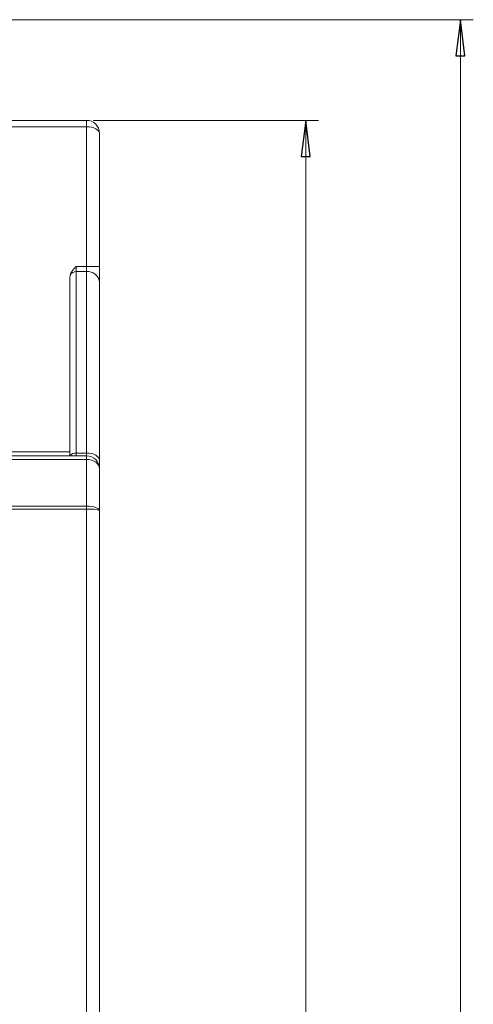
# Model space of a CAD drawing. Header units: millimetres. Extents: x -420 to 420, y -297 to 297.
# Tile 71 of 146: x -211 to -176, y 166 to 242. Entities that reach past the tile are written whole.
import ezdxf

# ---------------------------------------------------------------- set-up
doc = ezdxf.new("R2010")
doc.units = ezdxf.units.MM
doc.header["$MEASUREMENT"] = 0
doc.layers.add('layer 1', color=7, linetype='Continuous')

msp = doc.modelspace()

# ---------------------------------------------------------------- linework, layer by layer
at = {"layer": 'layer 1', "lineweight": 9}
for points in [[(-252.9155, 242.0835), (-252.9155, 242.0835), (-175.8955, 242.0835), (-175.8955, 242.0835)], [(-176.8955, 242.0835), (-176.8955, 242.0835), (-176.8955, 242.0835), (-176.8955, 242.0835)], [(-176.8955, 94.2835), (-176.8955, 94.2835), (-176.8955, 242.0835), (-176.8955, 242.0835)], [(-257.2057, 234.2835), (-257.2057, 234.2835), (-205.8955, 234.2835), (-205.8955, 234.2835)], [(-205.8955, 233.7835), (-205.8955, 233.7835), (-205.8955, 234.2835), (-205.8955, 234.2835)], [(-205.3955, 234.2835), (-205.3955, 234.2835), (-187.8955, 234.2835), (-187.8955, 234.2835)], [(-188.8955, 234.2835), (-188.8955, 234.2835), (-188.8955, 234.2835), (-188.8955, 234.2835)], [(-188.8955, 94.2835), (-188.8955, 94.2835), (-188.8955, 234.2835), (-188.8955, 234.2835)], [(-205.8955, 233.7835), (-205.8955, 233.7835), (-256.921, 233.7835), (-256.921, 233.7835)], [(-205.8955, 222.9657), (-205.8955, 222.9657), (-205.8955, 233.7835), (-205.8955, 233.7835)], [(-205.8955, 233.7835), (-205.8955, 233.7835), (-205.8955, 233.7835), (-205.8955, 233.7835)], [(-205.1884, 233.6371), (-205.1884, 233.6371), (-205.1884, 233.637), (-205.1884, 233.637)], [(-204.8955, 233.2835), (-204.8955, 233.2835), (-204.8955, 233.2835), (-204.8955, 233.2835)], [(-204.8955, 233.2835), (-204.8955, 233.2835), (-204.8955, 222.9657), (-204.8955, 222.9657)], [(-206.6955, 222.9657), (-206.6955, 222.9657), (-206.6955, 222.5636), (-206.6955, 222.5636)], [(-206.6955, 222.9657), (-206.6955, 222.9657), (-205.8955, 222.9657), (-205.8955, 222.9657)], [(-205.8955, 222.5636), (-205.8955, 222.5636), (-205.8955, 222.9657), (-205.8955, 222.9657)], [(-205.8955, 222.9657), (-205.8955, 222.9657), (-204.8955, 222.9657), (-204.8955, 222.9657)], [(-204.8955, 222.9657), (-204.8955, 222.9657), (-204.8955, 221.7593), (-204.8955, 221.7593)], [(-207.1955, 222.0916), (-207.1955, 222.0916), (-207.1696, 222.289), (-207.1696, 222.289)], [(-207.1955, 208.2835), (-207.1955, 208.2835), (-207.1955, 222.0916), (-207.1955, 222.0916)], [(-206.6955, 222.5636), (-206.8939, 222.5738), (-207.0798, 222.4662), (-207.1696, 222.289)], [(-206.6955, 222.5636), (-206.6955, 222.5636), (-206.6955, 208.4986), (-206.6955, 208.4986)], [(-205.8955, 222.5636), (-205.8955, 222.5636), (-206.6955, 222.5636), (-206.6955, 222.5636)], [(-204.8955, 221.7593), (-204.9551, 222.2545), (-205.399, 222.6115), (-205.8955, 222.5636)], [(-205.8955, 208.4986), (-205.8955, 208.4986), (-205.8955, 222.5636), (-205.8955, 222.5636)], [(-204.8955, 221.7593), (-204.8955, 221.7593), (-204.8955, 207.9287), (-204.8955, 207.9287)], [(-233.1555, 208.5835), (-233.1555, 208.5835), (-207.1955, 208.5835), (-207.1955, 208.5835)], [(-206.6955, 208.4986), (-206.8839, 208.5192), (-207.069, 208.4371), (-207.1802, 208.2835)], [(-206.6955, 208.4986), (-206.6955, 208.4986), (-206.6955, 208.2835), (-206.6955, 208.2835)], [(-206.6955, 208.4986), (-206.6955, 208.4986), (-205.8955, 208.4986), (-205.8955, 208.4986)], [(-205.8955, 208.2835), (-205.8955, 208.2835), (-205.8955, 208.4986), (-205.8955, 208.4986)], [(-268.8955, 208.2835), (-268.8955, 208.2835), (-205.8955, 208.2835), (-205.8955, 208.2835)], [(-205.8955, 208.0071), (-205.8955, 208.0071), (-268.8955, 208.0071), (-268.8955, 208.0071)], [(-205.8955, 208.0071), (-205.8955, 208.0071), (-205.8955, 208.2835), (-205.8955, 208.2835)], [(-205.8955, 204.3891), (-205.8955, 204.3891), (-205.8955, 208.0071), (-205.8955, 208.0071)], [(-205.8955, 208.0071), (-205.8955, 208.0071), (-205.8955, 208.0071), (-205.8955, 208.0071)], [(-205.1884, 207.7952), (-205.1884, 207.7952), (-205.1884, 207.7951), (-205.1884, 207.7951)], [(-204.8955, 207.9287), (-204.8955, 207.9287), (-204.8955, 207.2835), (-204.8955, 207.2835)], [(-204.8955, 207.2835), (-204.8955, 207.2835), (-204.8955, 207.2835), (-204.8955, 207.2835)], [(-204.8955, 207.2835), (-204.8955, 207.2835), (-204.8955, 204.0474), (-204.8955, 204.0474)], [(-268.8955, 204.3891), (-268.8955, 204.3891), (-205.8955, 204.3891), (-205.8955, 204.3891)], [(-205.8955, 204.1655), (-205.8955, 204.1655), (-268.8955, 204.1655), (-268.8955, 204.1655)], [(-205.8955, 204.3891), (-205.8955, 204.3891), (-205.8955, 204.389), (-205.8955, 204.389)], [(-205.8955, 204.1655), (-205.8955, 204.1655), (-205.8955, 204.3891), (-205.8955, 204.3891)], [(-205.8955, 117.1018), (-205.8955, 117.1018), (-205.8955, 204.1655), (-205.8955, 204.1655)], [(-205.8955, 204.1655), (-205.8955, 204.1655), (-205.8955, 204.1654), (-205.8955, 204.1654)], [(-205.1884, 204.289), (-205.1884, 204.289), (-205.1884, 204.289), (-205.1884, 204.289)], [(-205.1884, 204.1309), (-205.1884, 204.1309), (-205.1884, 204.1309), (-205.1884, 204.1309)], [(-204.8955, 204.0474), (-204.8955, 204.0474), (-204.8955, 204.0474), (-204.8955, 204.0474)], [(-204.8955, 204.0474), (-204.8955, 204.0474), (-204.8955, 117.1018), (-204.8955, 117.1018)], [(-204.8955, 204.0474), (-204.8955, 204.0474), (-204.8955, 204.0474), (-204.8955, 204.0474)]]:
    msp.add_open_spline(points, degree=3, dxfattribs=at)
at = {"layer": 'layer 1'}
for points in [[(-176.5455, 239.2835), (-176.5455, 239.2835), (-177.2455, 239.2835), (-177.2455, 239.2835), (-177.2455, 239.2835), (-177.2455, 239.2835), (-176.8955, 242.0835), (-176.8955, 242.0835), (-176.8955, 242.0835), (-176.8955, 242.0835), (-176.5455, 239.2835), (-176.5455, 239.2835)], [(-188.5455, 231.4835), (-188.5455, 231.4835), (-189.2455, 231.4835), (-189.2455, 231.4835), (-189.2455, 231.4835), (-189.2455, 231.4835), (-188.8955, 234.2835), (-188.8955, 234.2835), (-188.8955, 234.2835), (-188.8955, 234.2835), (-188.5455, 231.4835), (-188.5455, 231.4835)]]:
    msp.add_open_spline(points, degree=3, knots=[0, 0, 0, 0, 0.25, 0.25, 0.25, 0.25, 0.5, 0.5, 0.5, 0.5, 1, 1, 1, 1], dxfattribs=at)
at = {"layer": 'layer 1', "lineweight": 9}
for points, knots in [([(-176.5455, 239.2835), (-176.5455, 239.2835), (-177.2455, 239.2835), (-177.2455, 239.2835), (-177.2455, 239.2835), (-177.2455, 239.2835), (-176.8955, 242.0835), (-176.8955, 242.0835)], [0, 0, 0, 0, 0.3333333, 0.3333333, 0.3333333, 0.3333333, 1, 1, 1, 1]), ([(-204.8955, 233.2835), (-204.8955, 233.5487), (-205.0008, 233.8031), (-205.1884, 233.9906), (-205.1884, 233.9906), (-205.3759, 234.1781), (-205.6302, 234.2835), (-205.8955, 234.2835)], [0, 0, 0, 0, 0.3333333, 0.3333333, 0.3333333, 0.3333333, 1, 1, 1, 1]), ([(-188.5455, 231.4835), (-188.5455, 231.4835), (-189.2455, 231.4835), (-189.2455, 231.4835), (-189.2455, 231.4835), (-189.2455, 231.4835), (-188.8955, 234.2835), (-188.8955, 234.2835)], [0, 0, 0, 0, 0.3333333, 0.3333333, 0.3333333, 0.3333333, 1, 1, 1, 1]), ([(-204.8955, 233.2835), (-204.8955, 233.4161), (-205.0008, 233.5433), (-205.1884, 233.6371), (-205.1884, 233.6371), (-205.3759, 233.7308), (-205.6302, 233.7835), (-205.8955, 233.7835)], [0, 0, 0, 0, 0.3333333, 0.3333333, 0.3333333, 0.3333333, 1, 1, 1, 1]), ([(-204.8955, 233.2835), (-204.8955, 233.4161), (-205.0008, 233.5433), (-205.1884, 233.637), (-205.1884, 233.637), (-205.3759, 233.7308), (-205.6302, 233.7835), (-205.8955, 233.7835)], [0, 0, 0, 0, 0.3333333, 0.3333333, 0.3333333, 0.3333333, 1, 1, 1, 1]), ([(-204.8955, 233.2835), (-204.8955, 233.4161), (-205.0008, 233.5433), (-205.1884, 233.637), (-205.1884, 233.637), (-205.3759, 233.7308), (-205.6302, 233.7835), (-205.8955, 233.7835)], [0, 0, 0, 0, 0.3333333, 0.3333333, 0.3333333, 0.3333333, 1, 1, 1, 1]), ([(-204.8955, 233.2835), (-204.8955, 233.4161), (-205.0008, 233.5433), (-205.1884, 233.637), (-205.1884, 233.637), (-205.3759, 233.7308), (-205.6302, 233.7835), (-205.8955, 233.7835)], [0, 0, 0, 0, 0.3333333, 0.3333333, 0.3333333, 0.3333333, 1, 1, 1, 1]), ([(-204.8955, 233.2835), (-204.8955, 233.4161), (-205.0008, 233.5433), (-205.1884, 233.637), (-205.1884, 233.637), (-205.3759, 233.7308), (-205.6302, 233.7835), (-205.8955, 233.7835)], [0, 0, 0, 0, 0.3333333, 0.3333333, 0.3333333, 0.3333333, 1, 1, 1, 1]), ([(-204.8955, 233.2835), (-204.8955, 233.4161), (-205.0008, 233.5433), (-205.1884, 233.637), (-205.1884, 233.637), (-205.3759, 233.7308), (-205.6302, 233.7835), (-205.8955, 233.7835)], [0, 0, 0, 0, 0.3333333, 0.3333333, 0.3333333, 0.3333333, 1, 1, 1, 1]), ([(-204.8955, 233.2835), (-204.8955, 233.4161), (-205.0008, 233.5433), (-205.1884, 233.637), (-205.1884, 233.637), (-205.3759, 233.7308), (-205.6302, 233.7835), (-205.8955, 233.7835)], [0, 0, 0, 0, 0.3333333, 0.3333333, 0.3333333, 0.3333333, 1, 1, 1, 1]), ([(-204.8955, 233.2835), (-204.8955, 233.4161), (-205.0008, 233.5433), (-205.1884, 233.637), (-205.1884, 233.637), (-205.3759, 233.7308), (-205.6302, 233.7835), (-205.8955, 233.7835)], [0, 0, 0, 0, 0.3333333, 0.3333333, 0.3333333, 0.3333333, 1, 1, 1, 1]), ([(-204.8955, 233.2835), (-204.8955, 233.4161), (-205.0008, 233.5433), (-205.1884, 233.637), (-205.1884, 233.637), (-205.3759, 233.7308), (-205.6302, 233.7835), (-205.8955, 233.7835)], [0, 0, 0, 0, 0.3333333, 0.3333333, 0.3333333, 0.3333333, 1, 1, 1, 1]), ([(-204.8955, 233.2835), (-204.8955, 233.4161), (-205.0008, 233.5433), (-205.1884, 233.637), (-205.1884, 233.637), (-205.3759, 233.7308), (-205.6302, 233.7835), (-205.8955, 233.7835)], [0, 0, 0, 0, 0.3333333, 0.3333333, 0.3333333, 0.3333333, 1, 1, 1, 1]), ([(-204.8955, 233.2835), (-204.8955, 233.4161), (-205.0008, 233.5433), (-205.1884, 233.637), (-205.1884, 233.637), (-205.3759, 233.7308), (-205.6302, 233.7835), (-205.8955, 233.7835)], [0, 0, 0, 0, 0.3333333, 0.3333333, 0.3333333, 0.3333333, 1, 1, 1, 1]), ([(-204.8955, 233.2835), (-204.8955, 233.4161), (-205.0008, 233.5433), (-205.1884, 233.637), (-205.1884, 233.637), (-205.3759, 233.7308), (-205.6302, 233.7835), (-205.8955, 233.7835)], [0, 0, 0, 0, 0.3333333, 0.3333333, 0.3333333, 0.3333333, 1, 1, 1, 1]), ([(-204.8955, 233.2835), (-204.8955, 233.4161), (-205.0008, 233.5433), (-205.1884, 233.637), (-205.1884, 233.637), (-205.3759, 233.7308), (-205.6302, 233.7835), (-205.8955, 233.7835)], [0, 0, 0, 0, 0.3333333, 0.3333333, 0.3333333, 0.3333333, 1, 1, 1, 1]), ([(-204.8955, 233.2835), (-204.8955, 233.4161), (-205.0008, 233.5433), (-205.1884, 233.637), (-205.1884, 233.637), (-205.3759, 233.7308), (-205.6302, 233.7835), (-205.8955, 233.7835)], [0, 0, 0, 0, 0.3333333, 0.3333333, 0.3333333, 0.3333333, 1, 1, 1, 1]), ([(-204.8955, 233.2835), (-204.8955, 233.4161), (-205.0008, 233.5433), (-205.1884, 233.637), (-205.1884, 233.637), (-205.3759, 233.7308), (-205.6302, 233.7835), (-205.8955, 233.7835)], [0, 0, 0, 0, 0.3333333, 0.3333333, 0.3333333, 0.3333333, 1, 1, 1, 1]), ([(-204.8955, 233.2835), (-204.8955, 233.4161), (-205.0008, 233.5433), (-205.1884, 233.637), (-205.1884, 233.637), (-205.3759, 233.7308), (-205.6302, 233.7835), (-205.8955, 233.7835)], [0, 0, 0, 0, 0.3333333, 0.3333333, 0.3333333, 0.3333333, 1, 1, 1, 1]), ([(-204.8955, 233.2835), (-204.8955, 233.4161), (-205.0008, 233.5433), (-205.1884, 233.637), (-205.1884, 233.637), (-205.3759, 233.7308), (-205.6302, 233.7835), (-205.8955, 233.7835)], [0, 0, 0, 0, 0.3333333, 0.3333333, 0.3333333, 0.3333333, 1, 1, 1, 1]), ([(-204.8955, 233.2835), (-204.8955, 233.4161), (-205.0008, 233.5433), (-205.1884, 233.637), (-205.1884, 233.637), (-205.3759, 233.7308), (-205.6302, 233.7835), (-205.8955, 233.7835)], [0, 0, 0, 0, 0.3333333, 0.3333333, 0.3333333, 0.3333333, 1, 1, 1, 1]), ([(-204.8955, 233.2835), (-204.8955, 233.4161), (-205.0008, 233.5433), (-205.1884, 233.637), (-205.1884, 233.637), (-205.3759, 233.7308), (-205.6302, 233.7835), (-205.8955, 233.7835)], [0, 0, 0, 0, 0.3333333, 0.3333333, 0.3333333, 0.3333333, 1, 1, 1, 1]), ([(-204.8955, 233.2835), (-204.8955, 233.4161), (-205.0008, 233.5433), (-205.1884, 233.637), (-205.1884, 233.637), (-205.3759, 233.7308), (-205.6302, 233.7835), (-205.8955, 233.7835)], [0, 0, 0, 0, 0.3333333, 0.3333333, 0.3333333, 0.3333333, 1, 1, 1, 1]), ([(-204.8955, 233.2835), (-204.8955, 233.4161), (-205.0008, 233.5432), (-205.1884, 233.637), (-205.1884, 233.637), (-205.3759, 233.7308), (-205.6302, 233.7835), (-205.8955, 233.7835)], [0, 0, 0, 0, 0.3333333, 0.3333333, 0.3333333, 0.3333333, 1, 1, 1, 1]), ([(-207.1696, 222.289), (-207.13, 222.3881), (-207.0903, 222.4871), (-207.0355, 222.5768), (-207.0355, 222.5768), (-206.9471, 222.7215), (-206.8194, 222.8418), (-206.6986, 222.9625), (-206.6986, 222.9625), (-206.6976, 222.9636), (-206.6965, 222.9646), (-206.6955, 222.9657)], [0, 0, 0, 0, 0.25, 0.25, 0.25, 0.25, 0.5, 0.5, 0.5, 0.5, 1, 1, 1, 1]), ([(-205.8955, 208.4986), (-205.8955, 208.4986), (-205.7004, 208.4876), (-205.7004, 208.4876), (-205.7004, 208.4876), (-205.7004, 208.4876), (-205.5128, 208.4552), (-205.5128, 208.4552), (-205.5128, 208.4552), (-205.5128, 208.4552), (-205.3399, 208.4025), (-205.3399, 208.4025), (-205.3399, 208.4025), (-205.3399, 208.4025), (-205.1884, 208.3317), (-205.1884, 208.3317), (-205.1884, 208.3317), (-205.1884, 208.3317), (-205.064, 208.2453), (-205.064, 208.2453), (-205.064, 208.2453), (-205.064, 208.2453), (-204.9716, 208.1468), (-204.9716, 208.1468), (-204.9716, 208.1468), (-204.9716, 208.1468), (-204.9147, 208.0399), (-204.9147, 208.0399), (-204.9147, 208.0399), (-204.9147, 208.0399), (-204.8955, 207.9287), (-204.8955, 207.9287)], [0, 0, 0, 0, 0.1111111, 0.1111111, 0.1111111, 0.1111111, 0.2222222, 0.2222222, 0.2222222, 0.2222222, 0.3333333, 0.3333333, 0.3333333, 0.3333333, 0.4444444, 0.4444444, 0.4444444, 0.4444444, 0.5555556, 0.5555556, 0.5555556, 0.5555556, 0.6666667, 0.6666667, 0.6666667, 0.6666667, 0.7777778, 0.7777778, 0.7777778, 0.7777778, 1, 1, 1, 1]), ([(-204.8955, 207.2835), (-204.8955, 207.5487), (-205.0008, 207.8031), (-205.1884, 207.9906), (-205.1884, 207.9906), (-205.3759, 208.1781), (-205.6302, 208.2835), (-205.8955, 208.2835)], [0, 0, 0, 0, 0.3333333, 0.3333333, 0.3333333, 0.3333333, 1, 1, 1, 1]), ([(-204.8955, 207.2835), (-204.8955, 207.4754), (-205.0008, 207.6595), (-205.1884, 207.7952), (-205.1884, 207.7952), (-205.3759, 207.9309), (-205.6302, 208.0071), (-205.8955, 208.0071)], [0, 0, 0, 0, 0.3333333, 0.3333333, 0.3333333, 0.3333333, 1, 1, 1, 1]), ([(-204.8955, 207.2835), (-204.8955, 207.4754), (-205.0008, 207.6595), (-205.1884, 207.7952), (-205.1884, 207.7952), (-205.3759, 207.9309), (-205.6302, 208.0071), (-205.8955, 208.0071)], [0, 0, 0, 0, 0.3333333, 0.3333333, 0.3333333, 0.3333333, 1, 1, 1, 1]), ([(-204.8955, 207.2835), (-204.8955, 207.4754), (-205.0008, 207.6595), (-205.1884, 207.7952), (-205.1884, 207.7952), (-205.3759, 207.9309), (-205.6302, 208.0071), (-205.8955, 208.0071)], [0, 0, 0, 0, 0.3333333, 0.3333333, 0.3333333, 0.3333333, 1, 1, 1, 1]), ([(-204.8955, 207.2835), (-204.8955, 207.4754), (-205.0008, 207.6595), (-205.1884, 207.7952), (-205.1884, 207.7952), (-205.3759, 207.9309), (-205.6302, 208.0071), (-205.8955, 208.0071)], [0, 0, 0, 0, 0.3333333, 0.3333333, 0.3333333, 0.3333333, 1, 1, 1, 1]), ([(-204.8955, 207.2835), (-204.8955, 207.4754), (-205.0008, 207.6595), (-205.1884, 207.7952), (-205.1884, 207.7952), (-205.3759, 207.9309), (-205.6302, 208.0071), (-205.8955, 208.0071)], [0, 0, 0, 0, 0.3333333, 0.3333333, 0.3333333, 0.3333333, 1, 1, 1, 1]), ([(-204.8955, 207.2835), (-204.8955, 207.4754), (-205.0008, 207.6595), (-205.1884, 207.7952), (-205.1884, 207.7952), (-205.3759, 207.9309), (-205.6302, 208.0071), (-205.8955, 208.0071)], [0, 0, 0, 0, 0.3333333, 0.3333333, 0.3333333, 0.3333333, 1, 1, 1, 1]), ([(-204.8955, 207.2835), (-204.8955, 207.4754), (-205.0008, 207.6595), (-205.1884, 207.7952), (-205.1884, 207.7952), (-205.3759, 207.9309), (-205.6302, 208.0071), (-205.8955, 208.0071)], [0, 0, 0, 0, 0.3333333, 0.3333333, 0.3333333, 0.3333333, 1, 1, 1, 1]), ([(-204.8955, 207.2835), (-204.8955, 207.4754), (-205.0008, 207.6595), (-205.1884, 207.7952), (-205.1884, 207.7952), (-205.3759, 207.9309), (-205.6302, 208.0071), (-205.8955, 208.0071)], [0, 0, 0, 0, 0.3333333, 0.3333333, 0.3333333, 0.3333333, 1, 1, 1, 1]), ([(-204.8955, 207.2835), (-204.8955, 207.4754), (-205.0008, 207.6594), (-205.1884, 207.7952), (-205.1884, 207.7952), (-205.3759, 207.9309), (-205.6302, 208.0071), (-205.8955, 208.0071)], [0, 0, 0, 0, 0.3333333, 0.3333333, 0.3333333, 0.3333333, 1, 1, 1, 1]), ([(-204.8955, 207.2835), (-204.8955, 207.4754), (-205.0008, 207.6594), (-205.1884, 207.7952), (-205.1884, 207.7952), (-205.3759, 207.9309), (-205.6302, 208.0071), (-205.8955, 208.0071)], [0, 0, 0, 0, 0.3333333, 0.3333333, 0.3333333, 0.3333333, 1, 1, 1, 1]), ([(-204.8955, 207.2835), (-204.8955, 207.4754), (-205.0008, 207.6594), (-205.1884, 207.7951), (-205.1884, 207.7951), (-205.3759, 207.9309), (-205.6302, 208.0071), (-205.8955, 208.0071)], [0, 0, 0, 0, 0.3333333, 0.3333333, 0.3333333, 0.3333333, 1, 1, 1, 1]), ([(-204.8955, 207.2835), (-204.8955, 207.4754), (-205.0008, 207.6594), (-205.1884, 207.7951), (-205.1884, 207.7951), (-205.3759, 207.9308), (-205.6302, 208.0071), (-205.8955, 208.0071)], [0, 0, 0, 0, 0.3333333, 0.3333333, 0.3333333, 0.3333333, 1, 1, 1, 1]), ([(-204.8955, 207.2835), (-204.8955, 207.4754), (-205.0008, 207.6594), (-205.1884, 207.7951), (-205.1884, 207.7951), (-205.3759, 207.9308), (-205.6302, 208.0071), (-205.8955, 208.0071)], [0, 0, 0, 0, 0.3333333, 0.3333333, 0.3333333, 0.3333333, 1, 1, 1, 1]), ([(-204.8955, 207.2835), (-204.8955, 207.4754), (-205.0008, 207.6594), (-205.1884, 207.7951), (-205.1884, 207.7951), (-205.3759, 207.9308), (-205.6302, 208.0071), (-205.8955, 208.0071)], [0, 0, 0, 0, 0.3333333, 0.3333333, 0.3333333, 0.3333333, 1, 1, 1, 1]), ([(-204.8955, 207.2835), (-204.8955, 207.4754), (-205.0008, 207.6594), (-205.1884, 207.7951), (-205.1884, 207.7951), (-205.3759, 207.9308), (-205.6302, 208.0071), (-205.8955, 208.0071)], [0, 0, 0, 0, 0.3333333, 0.3333333, 0.3333333, 0.3333333, 1, 1, 1, 1]), ([(-204.8955, 207.2835), (-204.8955, 207.4754), (-205.0008, 207.6594), (-205.1884, 207.7951), (-205.1884, 207.7951), (-205.3759, 207.9308), (-205.6302, 208.0071), (-205.8955, 208.0071)], [0, 0, 0, 0, 0.3333333, 0.3333333, 0.3333333, 0.3333333, 1, 1, 1, 1]), ([(-204.8955, 207.2835), (-204.8955, 207.4754), (-205.0008, 207.6594), (-205.1884, 207.7951), (-205.1884, 207.7951), (-205.3759, 207.9308), (-205.6302, 208.0071), (-205.8955, 208.0071)], [0, 0, 0, 0, 0.3333333, 0.3333333, 0.3333333, 0.3333333, 1, 1, 1, 1]), ([(-204.8955, 207.2835), (-204.8955, 207.4754), (-205.0008, 207.6594), (-205.1884, 207.7951), (-205.1884, 207.7951), (-205.3759, 207.9308), (-205.6302, 208.0071), (-205.8955, 208.0071)], [0, 0, 0, 0, 0.3333333, 0.3333333, 0.3333333, 0.3333333, 1, 1, 1, 1]), ([(-204.8955, 207.2835), (-204.8955, 207.4754), (-205.0008, 207.6594), (-205.1884, 207.7951), (-205.1884, 207.7951), (-205.3759, 207.9308), (-205.6302, 208.0071), (-205.8955, 208.0071)], [0, 0, 0, 0, 0.3333333, 0.3333333, 0.3333333, 0.3333333, 1, 1, 1, 1]), ([(-204.8955, 207.2835), (-204.8955, 207.4754), (-205.0008, 207.6594), (-205.1884, 207.7951), (-205.1884, 207.7951), (-205.3759, 207.9308), (-205.6302, 208.0071), (-205.8955, 208.0071)], [0, 0, 0, 0, 0.3333333, 0.3333333, 0.3333333, 0.3333333, 1, 1, 1, 1]), ([(-204.8955, 207.2835), (-204.8955, 207.4754), (-205.0008, 207.6594), (-205.1884, 207.7951), (-205.1884, 207.7951), (-205.3759, 207.9308), (-205.6302, 208.0071), (-205.8955, 208.0071)], [0, 0, 0, 0, 0.3333333, 0.3333333, 0.3333333, 0.3333333, 1, 1, 1, 1]), ([(-204.8955, 204.0474), (-204.8955, 204.138), (-205.0008, 204.2249), (-205.1884, 204.289), (-205.1884, 204.289), (-205.3759, 204.3531), (-205.6302, 204.3891), (-205.8955, 204.3891)], [0, 0, 0, 0, 0.3333333, 0.3333333, 0.3333333, 0.3333333, 1, 1, 1, 1]), ([(-204.8955, 204.0474), (-204.8955, 204.138), (-205.0008, 204.2249), (-205.1884, 204.289), (-205.1884, 204.289), (-205.3759, 204.3531), (-205.6302, 204.3891), (-205.8955, 204.3891)], [0, 0, 0, 0, 0.3333333, 0.3333333, 0.3333333, 0.3333333, 1, 1, 1, 1]), ([(-204.8955, 204.0474), (-204.8955, 204.138), (-205.0008, 204.2249), (-205.1884, 204.289), (-205.1884, 204.289), (-205.3759, 204.3531), (-205.6302, 204.3891), (-205.8955, 204.3891)], [0, 0, 0, 0, 0.3333333, 0.3333333, 0.3333333, 0.3333333, 1, 1, 1, 1]), ([(-204.8955, 204.0474), (-204.8955, 204.138), (-205.0008, 204.2249), (-205.1884, 204.289), (-205.1884, 204.289), (-205.3759, 204.3531), (-205.6302, 204.3891), (-205.8955, 204.3891)], [0, 0, 0, 0, 0.3333333, 0.3333333, 0.3333333, 0.3333333, 1, 1, 1, 1]), ([(-204.8955, 204.0474), (-204.8955, 204.138), (-205.0008, 204.2249), (-205.1884, 204.289), (-205.1884, 204.289), (-205.3759, 204.3531), (-205.6302, 204.3891), (-205.8955, 204.3891)], [0, 0, 0, 0, 0.3333333, 0.3333333, 0.3333333, 0.3333333, 1, 1, 1, 1]), ([(-204.8955, 204.0474), (-204.8955, 204.138), (-205.0008, 204.2249), (-205.1884, 204.289), (-205.1884, 204.289), (-205.3759, 204.3531), (-205.6302, 204.3891), (-205.8955, 204.3891)], [0, 0, 0, 0, 0.3333333, 0.3333333, 0.3333333, 0.3333333, 1, 1, 1, 1]), ([(-204.8955, 204.0474), (-204.8955, 204.138), (-205.0008, 204.2249), (-205.1884, 204.289), (-205.1884, 204.289), (-205.3759, 204.3531), (-205.6302, 204.3891), (-205.8955, 204.3891)], [0, 0, 0, 0, 0.3333333, 0.3333333, 0.3333333, 0.3333333, 1, 1, 1, 1]), ([(-204.8955, 204.0474), (-204.8955, 204.138), (-205.0008, 204.2249), (-205.1884, 204.289), (-205.1884, 204.289), (-205.3759, 204.3531), (-205.6302, 204.3891), (-205.8955, 204.3891)], [0, 0, 0, 0, 0.3333333, 0.3333333, 0.3333333, 0.3333333, 1, 1, 1, 1]), ([(-204.8955, 204.0474), (-204.8955, 204.138), (-205.0008, 204.2249), (-205.1884, 204.289), (-205.1884, 204.289), (-205.3759, 204.3531), (-205.6302, 204.3891), (-205.8955, 204.3891)], [0, 0, 0, 0, 0.3333333, 0.3333333, 0.3333333, 0.3333333, 1, 1, 1, 1]), ([(-204.8955, 204.0474), (-204.8955, 204.138), (-205.0008, 204.2249), (-205.1884, 204.289), (-205.1884, 204.289), (-205.3759, 204.3531), (-205.6302, 204.3891), (-205.8955, 204.3891)], [0, 0, 0, 0, 0.3333333, 0.3333333, 0.3333333, 0.3333333, 1, 1, 1, 1]), ([(-204.8955, 204.0474), (-204.8955, 204.138), (-205.0008, 204.2249), (-205.1884, 204.289), (-205.1884, 204.289), (-205.3759, 204.3531), (-205.6302, 204.3891), (-205.8955, 204.3891)], [0, 0, 0, 0, 0.3333333, 0.3333333, 0.3333333, 0.3333333, 1, 1, 1, 1]), ([(-204.8955, 204.0474), (-204.8955, 204.138), (-205.0008, 204.2249), (-205.1884, 204.289), (-205.1884, 204.289), (-205.3759, 204.3531), (-205.6302, 204.3891), (-205.8955, 204.3891)], [0, 0, 0, 0, 0.3333333, 0.3333333, 0.3333333, 0.3333333, 1, 1, 1, 1]), ([(-204.8955, 204.0474), (-204.8955, 204.138), (-205.0008, 204.2249), (-205.1884, 204.289), (-205.1884, 204.289), (-205.3759, 204.3531), (-205.6302, 204.3891), (-205.8955, 204.3891)], [0, 0, 0, 0, 0.3333333, 0.3333333, 0.3333333, 0.3333333, 1, 1, 1, 1]), ([(-204.8955, 204.0474), (-204.8955, 204.138), (-205.0008, 204.2249), (-205.1884, 204.289), (-205.1884, 204.289), (-205.3759, 204.3531), (-205.6302, 204.389), (-205.8955, 204.389)], [0, 0, 0, 0, 0.3333333, 0.3333333, 0.3333333, 0.3333333, 1, 1, 1, 1]), ([(-204.8955, 204.0474), (-204.8955, 204.138), (-205.0008, 204.2249), (-205.1884, 204.289), (-205.1884, 204.289), (-205.3759, 204.3531), (-205.6302, 204.389), (-205.8955, 204.389)], [0, 0, 0, 0, 0.3333333, 0.3333333, 0.3333333, 0.3333333, 1, 1, 1, 1]), ([(-204.8955, 204.0474), (-204.8955, 204.138), (-205.0008, 204.2249), (-205.1884, 204.289), (-205.1884, 204.289), (-205.3759, 204.3531), (-205.6302, 204.389), (-205.8955, 204.389)], [0, 0, 0, 0, 0.3333333, 0.3333333, 0.3333333, 0.3333333, 1, 1, 1, 1]), ([(-204.8955, 204.0474), (-204.8955, 204.138), (-205.0008, 204.2249), (-205.1884, 204.289), (-205.1884, 204.289), (-205.3759, 204.353), (-205.6302, 204.389), (-205.8955, 204.389)], [0, 0, 0, 0, 0.3333333, 0.3333333, 0.3333333, 0.3333333, 1, 1, 1, 1]), ([(-204.8955, 204.0474), (-204.8955, 204.138), (-205.0008, 204.2249), (-205.1884, 204.289), (-205.1884, 204.289), (-205.3759, 204.353), (-205.6302, 204.389), (-205.8955, 204.389)], [0, 0, 0, 0, 0.3333333, 0.3333333, 0.3333333, 0.3333333, 1, 1, 1, 1]), ([(-204.8955, 204.0474), (-204.8955, 204.138), (-205.0008, 204.2249), (-205.1884, 204.289), (-205.1884, 204.289), (-205.3759, 204.353), (-205.6302, 204.389), (-205.8955, 204.389)], [0, 0, 0, 0, 0.3333333, 0.3333333, 0.3333333, 0.3333333, 1, 1, 1, 1]), ([(-204.8955, 204.0474), (-204.8955, 204.138), (-205.0008, 204.2249), (-205.1884, 204.289), (-205.1884, 204.289), (-205.3759, 204.353), (-205.6302, 204.389), (-205.8955, 204.389)], [0, 0, 0, 0, 0.3333333, 0.3333333, 0.3333333, 0.3333333, 1, 1, 1, 1]), ([(-204.8955, 204.0474), (-204.8955, 204.138), (-205.0008, 204.2249), (-205.1884, 204.289), (-205.1884, 204.289), (-205.3759, 204.353), (-205.6302, 204.389), (-205.8955, 204.389)], [0, 0, 0, 0, 0.3333333, 0.3333333, 0.3333333, 0.3333333, 1, 1, 1, 1]), ([(-204.8955, 204.0474), (-204.8955, 204.0787), (-205.0008, 204.1088), (-205.1884, 204.1309), (-205.1884, 204.1309), (-205.3759, 204.153), (-205.6302, 204.1655), (-205.8955, 204.1655)], [0, 0, 0, 0, 0.3333333, 0.3333333, 0.3333333, 0.3333333, 1, 1, 1, 1]), ([(-204.8955, 204.0474), (-204.8955, 204.0787), (-205.0008, 204.1088), (-205.1884, 204.1309), (-205.1884, 204.1309), (-205.3759, 204.153), (-205.6302, 204.1655), (-205.8955, 204.1655)], [0, 0, 0, 0, 0.3333333, 0.3333333, 0.3333333, 0.3333333, 1, 1, 1, 1]), ([(-204.8955, 204.0474), (-204.8955, 204.0787), (-205.0008, 204.1088), (-205.1884, 204.1309), (-205.1884, 204.1309), (-205.3759, 204.153), (-205.6302, 204.1655), (-205.8955, 204.1655)], [0, 0, 0, 0, 0.3333333, 0.3333333, 0.3333333, 0.3333333, 1, 1, 1, 1]), ([(-204.8955, 204.0474), (-204.8955, 204.0787), (-205.0008, 204.1088), (-205.1884, 204.1309), (-205.1884, 204.1309), (-205.3759, 204.153), (-205.6302, 204.1655), (-205.8955, 204.1655)], [0, 0, 0, 0, 0.3333333, 0.3333333, 0.3333333, 0.3333333, 1, 1, 1, 1]), ([(-204.8955, 204.0474), (-204.8955, 204.0787), (-205.0008, 204.1088), (-205.1884, 204.1309), (-205.1884, 204.1309), (-205.3759, 204.153), (-205.6302, 204.1655), (-205.8955, 204.1655)], [0, 0, 0, 0, 0.3333333, 0.3333333, 0.3333333, 0.3333333, 1, 1, 1, 1]), ([(-204.8955, 204.0474), (-204.8955, 204.0787), (-205.0008, 204.1087), (-205.1884, 204.1309), (-205.1884, 204.1309), (-205.3759, 204.153), (-205.6302, 204.1655), (-205.8955, 204.1655)], [0, 0, 0, 0, 0.3333333, 0.3333333, 0.3333333, 0.3333333, 1, 1, 1, 1]), ([(-204.8955, 204.0474), (-204.8955, 204.0787), (-205.0008, 204.1087), (-205.1884, 204.1309), (-205.1884, 204.1309), (-205.3759, 204.153), (-205.6302, 204.1655), (-205.8955, 204.1655)], [0, 0, 0, 0, 0.3333333, 0.3333333, 0.3333333, 0.3333333, 1, 1, 1, 1]), ([(-204.8955, 204.0474), (-204.8955, 204.0787), (-205.0008, 204.1087), (-205.1884, 204.1309), (-205.1884, 204.1309), (-205.3759, 204.153), (-205.6302, 204.1655), (-205.8955, 204.1655)], [0, 0, 0, 0, 0.3333333, 0.3333333, 0.3333333, 0.3333333, 1, 1, 1, 1]), ([(-204.8955, 204.0474), (-204.8955, 204.0787), (-205.0008, 204.1087), (-205.1884, 204.1309), (-205.1884, 204.1309), (-205.3759, 204.153), (-205.6302, 204.1655), (-205.8955, 204.1655)], [0, 0, 0, 0, 0.3333333, 0.3333333, 0.3333333, 0.3333333, 1, 1, 1, 1]), ([(-204.8955, 204.0474), (-204.8955, 204.0787), (-205.0008, 204.1087), (-205.1884, 204.1309), (-205.1884, 204.1309), (-205.3759, 204.153), (-205.6302, 204.1654), (-205.8955, 204.1654)], [0, 0, 0, 0, 0.3333333, 0.3333333, 0.3333333, 0.3333333, 1, 1, 1, 1]), ([(-204.8955, 204.0474), (-204.8955, 204.0787), (-205.0008, 204.1087), (-205.1884, 204.1309), (-205.1884, 204.1309), (-205.3759, 204.153), (-205.6302, 204.1654), (-205.8955, 204.1654)], [0, 0, 0, 0, 0.3333333, 0.3333333, 0.3333333, 0.3333333, 1, 1, 1, 1]), ([(-204.8955, 204.0474), (-204.8955, 204.0787), (-205.0008, 204.1087), (-205.1884, 204.1309), (-205.1884, 204.1309), (-205.3759, 204.153), (-205.6302, 204.1654), (-205.8955, 204.1654)], [0, 0, 0, 0, 0.3333333, 0.3333333, 0.3333333, 0.3333333, 1, 1, 1, 1]), ([(-204.8955, 204.0474), (-204.8955, 204.0787), (-205.0008, 204.1087), (-205.1884, 204.1309), (-205.1884, 204.1309), (-205.3759, 204.153), (-205.6302, 204.1654), (-205.8955, 204.1654)], [0, 0, 0, 0, 0.3333333, 0.3333333, 0.3333333, 0.3333333, 1, 1, 1, 1]), ([(-204.8955, 204.0474), (-204.8955, 204.0787), (-205.0008, 204.1087), (-205.1884, 204.1309), (-205.1884, 204.1309), (-205.3759, 204.153), (-205.6302, 204.1654), (-205.8955, 204.1654)], [0, 0, 0, 0, 0.3333333, 0.3333333, 0.3333333, 0.3333333, 1, 1, 1, 1]), ([(-204.8955, 204.0474), (-204.8955, 204.0787), (-205.0008, 204.1087), (-205.1884, 204.1309), (-205.1884, 204.1309), (-205.3759, 204.153), (-205.6302, 204.1654), (-205.8955, 204.1654)], [0, 0, 0, 0, 0.3333333, 0.3333333, 0.3333333, 0.3333333, 1, 1, 1, 1]), ([(-204.8955, 204.0474), (-204.8955, 204.0787), (-205.0008, 204.1087), (-205.1884, 204.1309), (-205.1884, 204.1309), (-205.3759, 204.153), (-205.6302, 204.1654), (-205.8955, 204.1654)], [0, 0, 0, 0, 0.3333333, 0.3333333, 0.3333333, 0.3333333, 1, 1, 1, 1]), ([(-204.8955, 204.0474), (-204.8955, 204.0787), (-205.0008, 204.1087), (-205.1884, 204.1309), (-205.1884, 204.1309), (-205.3759, 204.153), (-205.6302, 204.1654), (-205.8955, 204.1654)], [0, 0, 0, 0, 0.3333333, 0.3333333, 0.3333333, 0.3333333, 1, 1, 1, 1]), ([(-204.8955, 204.0474), (-204.8955, 204.0787), (-205.0008, 204.1087), (-205.1884, 204.1309), (-205.1884, 204.1309), (-205.3759, 204.153), (-205.6302, 204.1654), (-205.8955, 204.1654)], [0, 0, 0, 0, 0.3333333, 0.3333333, 0.3333333, 0.3333333, 1, 1, 1, 1]), ([(-204.8955, 204.0474), (-204.8955, 204.0787), (-205.0008, 204.1087), (-205.1884, 204.1309), (-205.1884, 204.1309), (-205.3759, 204.153), (-205.6302, 204.1654), (-205.8955, 204.1654)], [0, 0, 0, 0, 0.3333333, 0.3333333, 0.3333333, 0.3333333, 1, 1, 1, 1]), ([(-204.8955, 204.0474), (-204.8955, 204.0787), (-205.0008, 204.1087), (-205.1884, 204.1309), (-205.1884, 204.1309), (-205.3759, 204.153), (-205.6302, 204.1654), (-205.8955, 204.1654)], [0, 0, 0, 0, 0.3333333, 0.3333333, 0.3333333, 0.3333333, 1, 1, 1, 1]), ([(-204.8955, 204.0474), (-204.8955, 204.0787), (-205.0008, 204.1087), (-205.1884, 204.1309), (-205.1884, 204.1309), (-205.3759, 204.153), (-205.6302, 204.1654), (-205.8955, 204.1654)], [0, 0, 0, 0, 0.3333333, 0.3333333, 0.3333333, 0.3333333, 1, 1, 1, 1])]:
    msp.add_open_spline(points, degree=3, knots=knots, dxfattribs=at)
at = {"layer": 'layer 1'}
for points in [[(-176.8955, 242.0835), (-176.8955, 242.0835), (-176.8955, 242.0835), (-176.8955, 242.0835)], [(-188.8955, 234.2835), (-188.8955, 234.2835), (-188.8955, 234.2835), (-188.8955, 234.2835)]]:
    msp.add_open_spline(points, degree=3, dxfattribs=at)

doc.saveas('drawing.dxf')
